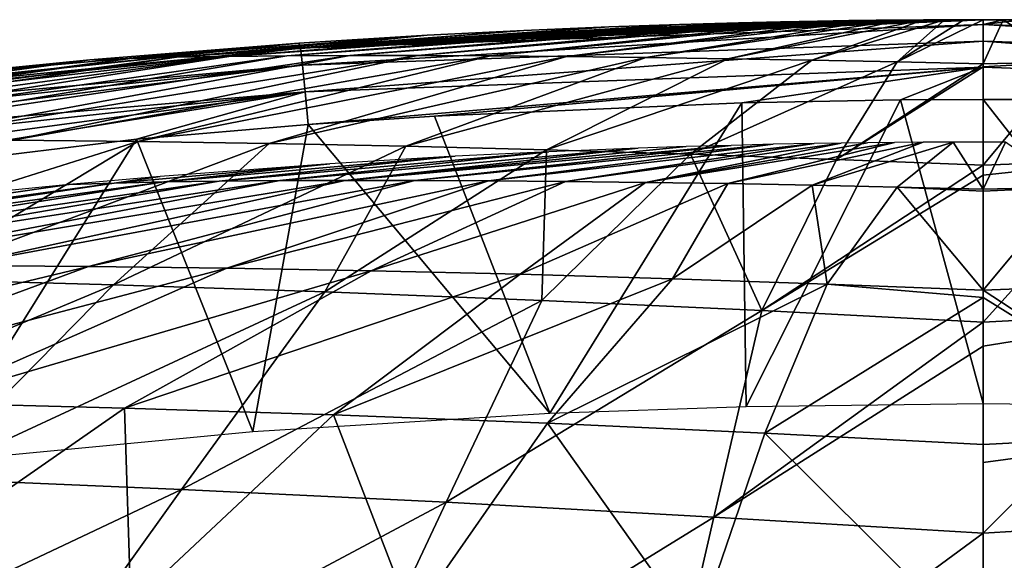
# Model space of a CAD drawing. Header units: millimetres. Extents: x -148 to 148, y -43 to 91.
# Tile 90 of 149: x -20 to 0, y 80 to 91. Entities that reach past the tile are written whole.
import ezdxf

# ---------------------------------------------------------------- set-up
doc = ezdxf.new("R2010")
doc.units = ezdxf.units.MM
doc.header["$LTSCALE"] = 65.185185
for name, color, linetype in [('179', 7, 'CONTINUOUS'), ('181', 7, 'CONTINUOUS'), ('190', 7, 'CONTINUOUS'), ('191', 7, 'CONTINUOUS'), ('204', 7, 'CONTINUOUS'), ('208', 7, 'CONTINUOUS'), ('224', 7, 'CONTINUOUS'), ('225', 7, 'CONTINUOUS')]:
    doc.layers.add(name, color=color, linetype=linetype)

msp = doc.modelspace()

# ---------------------------------------------------------------- linework, layer by layer
at = {"layer": '179', "color": 7, "linetype": 'Continuous'}
for points in [[(1.779, 90.576, -11.857), (0, 90.534, -12.18), (0.416, 91.451, -2.742), (1.779, 90.576, -11.857)], [(0, 90.534, -12.18), (0, 91.451, -2.742), (0.416, 91.451, -2.742), (0, 90.534, -12.18)], [(0.82, 91.449, -2.741), (1.779, 90.576, -11.857), (0.416, 91.451, -2.742), (0.82, 91.449, -2.741)], [(0, 90.534, -12.18), (1.779, 90.576, -11.857), (0, 90.475, -12.546), (0, 90.534, -12.18)], [(0, 90.475, -12.546), (1.779, 90.576, -11.857), (0, 88.436, -21.599), (0, 90.475, -12.546)], [(0, 88.436, -21.599), (1.779, 90.576, -11.857), (3.045, 88.557, -21.079), (0, 88.436, -21.599)], [(4.592, 85.421, -30.07), (0, 85.182, -30.796), (3.045, 88.557, -21.079), (4.592, 85.421, -30.07)], [(3.045, 88.557, -21.079), (0, 85.182, -30.796), (0, 88.23, -22.301), (3.045, 88.557, -21.079)], [(0, 88.436, -21.599), (3.045, 88.557, -21.079), (0, 88.23, -22.301), (0, 88.436, -21.599)], [(0, 85.182, -30.796), (4.592, 85.421, -30.07), (0, 84.684, -31.951), (0, 85.182, -30.796)], [(5.581, 81.144, -38.9), (0, 80.807, -39.677), (4.592, 85.421, -30.07), (5.581, 81.144, -38.9)], [(4.592, 85.421, -30.07), (0, 80.807, -39.677), (0, 84.684, -31.951), (4.592, 85.421, -30.07)], [(6.815, 75.791, -47.329), (0, 75.356, -48.153), (5.581, 81.144, -38.9), (6.815, 75.791, -47.329)], [(5.581, 81.144, -38.9), (0, 75.356, -48.153), (0, 79.789, -41.427), (5.581, 81.144, -38.9)], [(0, 80.807, -39.677), (5.581, 81.144, -38.9), (0, 79.789, -41.427), (0, 80.807, -39.677)]]:
    msp.add_3dface(points, dxfattribs=at)
at = {"layer": '181', "color": 7, "linetype": 'Continuous'}
for points in [[(-2.782, 91.432, -2.734), (-10.216, 90.699, -9.013), (-3.438, 91.421, -2.73), (-2.782, 91.432, -2.734)], [(-8.637, 90.687, -9.736), (-10.216, 90.699, -9.013), (-2.782, 91.432, -2.734), (-8.637, 90.687, -9.736)], [(-2.221, 91.439, -2.737), (-8.637, 90.687, -9.736), (-2.782, 91.432, -2.734), (-2.221, 91.439, -2.737)], [(-6.992, 90.668, -10.384), (-8.637, 90.687, -9.736), (-2.221, 91.439, -2.737), (-6.992, 90.668, -10.384)], [(-1.742, 91.443, -2.739), (-6.992, 90.668, -10.384), (-2.221, 91.439, -2.737), (-1.742, 91.443, -2.739)], [(-5.292, 90.643, -10.956), (-6.992, 90.668, -10.384), (-1.742, 91.443, -2.739), (-5.292, 90.643, -10.956)], [(-1.238, 91.447, -2.741), (-5.292, 90.643, -10.956), (-1.742, 91.443, -2.739), (-1.238, 91.447, -2.741)], [(-3.551, 90.613, -11.447), (-5.292, 90.643, -10.956), (-1.238, 91.447, -2.741), (-3.551, 90.613, -11.447)], [(-0.804, 91.45, -2.741), (-3.551, 90.613, -11.447), (-1.238, 91.447, -2.741), (-0.804, 91.45, -2.741)], [(-1.782, 90.576, -11.857), (-3.551, 90.613, -11.447), (-0.804, 91.45, -2.741), (-1.782, 90.576, -11.857)], [(-0.403, 91.451, -2.742), (-1.782, 90.576, -11.857), (-0.804, 91.45, -2.741), (-0.403, 91.451, -2.742)], [(0, 91.451, -2.742), (0, 90.534, -12.18), (-1.782, 90.576, -11.857), (0, 91.451, -2.742)], [(0, 91.451, -2.742), (-1.782, 90.576, -11.857), (-0.403, 91.451, -2.742), (0, 91.451, -2.742)], [(-7.759, 91.303, -2.681), (-16.721, 90.673, -4.498), (-9.519, 91.23, -2.649), (-7.759, 91.303, -2.681)], [(-15.637, 90.69, -5.5), (-16.721, 90.673, -4.498), (-7.759, 91.303, -2.681), (-15.637, 90.69, -5.5)], [(-9.519, 91.23, -2.649), (-16.721, 90.673, -4.498), (-11.525, 91.128, -2.604), (-9.519, 91.23, -2.649)], [(-6.297, 91.353, -2.702), (-15.637, 90.69, -5.5), (-7.759, 91.303, -2.681), (-6.297, 91.353, -2.702)], [(-14.436, 90.701, -6.46), (-15.637, 90.69, -5.5), (-6.297, 91.353, -2.702), (-14.436, 90.701, -6.46)], [(-5.069, 91.387, -2.716), (-14.436, 90.701, -6.46), (-6.297, 91.353, -2.702), (-5.069, 91.387, -2.716)], [(-13.126, 90.707, -7.37), (-14.436, 90.701, -6.46), (-5.069, 91.387, -2.716), (-13.126, 90.707, -7.37)], [(-11.716, 90.706, -8.223), (-13.126, 90.707, -7.37), (-4.204, 91.407, -2.724), (-11.716, 90.706, -8.223)], [(-4.204, 91.407, -2.724), (-13.126, 90.707, -7.37), (-5.069, 91.387, -2.716), (-4.204, 91.407, -2.724)], [(-10.216, 90.699, -9.013), (-11.716, 90.706, -8.223), (-3.438, 91.421, -2.73), (-10.216, 90.699, -9.013)], [(-3.438, 91.421, -2.73), (-11.716, 90.706, -8.223), (-4.204, 91.407, -2.724), (-3.438, 91.421, -2.73)], [(-11.525, 91.128, -2.604), (-17.682, 90.649, -3.461), (-14.186, 90.963, -2.532), (-11.525, 91.128, -2.604)], [(-16.721, 90.673, -4.498), (-17.682, 90.649, -3.461), (-11.525, 91.128, -2.604), (-16.721, 90.673, -4.498)], [(-17.682, 90.649, -3.461), (-18.517, 90.62, -2.381), (-14.186, 90.963, -2.532), (-17.682, 90.649, -3.461)], [(-18.517, 90.62, -2.381), (-33.459, 88.653, -3.402), (-22.152, 90.262, -2.224), (-18.517, 90.62, -2.381)], [(-32.161, 88.748, -5.242), (-33.459, 88.653, -3.402), (-18.517, 90.62, -2.381), (-32.161, 88.748, -5.242)], [(-17.682, 90.649, -3.461), (-32.161, 88.748, -5.242), (-18.517, 90.62, -2.381), (-17.682, 90.649, -3.461)], [(-30.644, 88.825, -7.045), (-32.161, 88.748, -5.242), (-17.682, 90.649, -3.461), (-30.644, 88.825, -7.045)], [(-16.721, 90.673, -4.498), (-30.644, 88.825, -7.045), (-17.682, 90.649, -3.461), (-16.721, 90.673, -4.498)], [(-28.917, 88.885, -8.798), (-30.644, 88.825, -7.045), (-16.721, 90.673, -4.498), (-28.917, 88.885, -8.798)], [(-26.988, 88.927, -10.488), (-28.917, 88.885, -8.798), (-15.637, 90.69, -5.5), (-26.988, 88.927, -10.488)], [(-15.637, 90.69, -5.5), (-28.917, 88.885, -8.798), (-16.721, 90.673, -4.498), (-15.637, 90.69, -5.5)], [(-24.87, 88.953, -12.102), (-26.988, 88.927, -10.488), (-14.436, 90.701, -6.46), (-24.87, 88.953, -12.102)], [(-14.436, 90.701, -6.46), (-26.988, 88.927, -10.488), (-15.637, 90.69, -5.5), (-14.436, 90.701, -6.46)], [(-13.126, 90.707, -7.37), (-24.87, 88.953, -12.102), (-14.436, 90.701, -6.46), (-13.126, 90.707, -7.37)], [(-22.576, 88.961, -13.629), (-24.87, 88.953, -12.102), (-13.126, 90.707, -7.37), (-22.576, 88.961, -13.629)], [(-11.716, 90.706, -8.223), (-22.576, 88.961, -13.629), (-13.126, 90.707, -7.37), (-11.716, 90.706, -8.223)], [(-20.121, 88.952, -15.057), (-22.576, 88.961, -13.629), (-11.716, 90.706, -8.223), (-20.121, 88.952, -15.057)], [(-10.216, 90.699, -9.013), (-20.121, 88.952, -15.057), (-11.716, 90.706, -8.223), (-10.216, 90.699, -9.013)], [(-17.523, 88.927, -16.377), (-20.121, 88.952, -15.057), (-10.216, 90.699, -9.013), (-17.523, 88.927, -16.377)], [(-8.637, 90.687, -9.736), (-17.523, 88.927, -16.377), (-10.216, 90.699, -9.013), (-8.637, 90.687, -9.736)], [(-14.798, 88.885, -17.58), (-17.523, 88.927, -16.377), (-8.637, 90.687, -9.736), (-14.798, 88.885, -17.58)], [(-6.992, 90.668, -10.384), (-14.798, 88.885, -17.58), (-8.637, 90.687, -9.736), (-6.992, 90.668, -10.384)], [(-11.967, 88.827, -18.657), (-14.798, 88.885, -17.58), (-6.992, 90.668, -10.384), (-11.967, 88.827, -18.657)], [(-5.292, 90.643, -10.956), (-11.967, 88.827, -18.657), (-6.992, 90.668, -10.384), (-5.292, 90.643, -10.956)], [(-9.05, 88.753, -19.602), (-11.967, 88.827, -18.657), (-5.292, 90.643, -10.956), (-9.05, 88.753, -19.602)], [(-3.551, 90.613, -11.447), (-9.05, 88.753, -19.602), (-5.292, 90.643, -10.956), (-3.551, 90.613, -11.447)], [(-6.068, 88.663, -20.411), (-9.05, 88.753, -19.602), (-3.551, 90.613, -11.447), (-6.068, 88.663, -20.411)], [(-1.782, 90.576, -11.857), (-6.068, 88.663, -20.411), (-3.551, 90.613, -11.447), (-1.782, 90.576, -11.857)], [(-3.044, 88.557, -21.079), (-6.068, 88.663, -20.411), (-1.782, 90.576, -11.857), (-3.044, 88.557, -21.079)], [(0, 90.534, -12.18), (-3.044, 88.557, -21.079), (-1.782, 90.576, -11.857), (0, 90.534, -12.18)], [(0, 90.534, -12.18), (0, 90.475, -12.546), (-3.044, 88.557, -21.079), (0, 90.534, -12.18)], [(0, 90.475, -12.546), (0, 88.436, -21.599), (-3.044, 88.557, -21.079), (0, 90.475, -12.546)], [(-17.523, 88.927, -16.377), (-26.324, 86.148, -22.928), (-20.121, 88.952, -15.057), (-17.523, 88.927, -16.377)], [(-22.264, 86.07, -24.788), (-26.324, 86.148, -22.928), (-17.523, 88.927, -16.377), (-22.264, 86.07, -24.788)], [(-14.798, 88.885, -17.58), (-22.264, 86.07, -24.788), (-17.523, 88.927, -16.377), (-14.798, 88.885, -17.58)], [(-18.026, 85.958, -26.444), (-22.264, 86.07, -24.788), (-14.798, 88.885, -17.58), (-18.026, 85.958, -26.444)], [(-11.967, 88.827, -18.657), (-18.026, 85.958, -26.444), (-14.798, 88.885, -17.58), (-11.967, 88.827, -18.657)], [(-13.643, 85.812, -27.882), (-18.026, 85.958, -26.444), (-11.967, 88.827, -18.657), (-13.643, 85.812, -27.882)], [(-9.05, 88.753, -19.602), (-13.643, 85.812, -27.882), (-11.967, 88.827, -18.657), (-9.05, 88.753, -19.602)], [(-9.152, 85.632, -29.093), (-13.643, 85.812, -27.882), (-9.05, 88.753, -19.602), (-9.152, 85.632, -29.093)], [(-6.068, 88.663, -20.411), (-9.152, 85.632, -29.093), (-9.05, 88.753, -19.602), (-6.068, 88.663, -20.411)], [(-4.592, 85.421, -30.069), (-9.152, 85.632, -29.093), (-6.068, 88.663, -20.411), (-4.592, 85.421, -30.069)], [(-3.044, 88.557, -21.079), (-4.592, 85.421, -30.069), (-6.068, 88.663, -20.411), (-3.044, 88.557, -21.079)], [(0, 88.436, -21.599), (-4.592, 85.421, -30.069), (-3.044, 88.557, -21.079), (0, 88.436, -21.599)], [(0, 88.436, -21.599), (0, 88.23, -22.301), (-4.592, 85.421, -30.069), (0, 88.436, -21.599)], [(0, 88.23, -22.301), (0, 85.182, -30.796), (-4.592, 85.421, -30.069), (0, 88.23, -22.301)], [(-18.026, 85.958, -26.444), (-27.195, 82.123, -32.879), (-22.264, 86.07, -24.788), (-18.026, 85.958, -26.444)], [(-21.982, 81.942, -34.791), (-27.195, 82.123, -32.879), (-18.026, 85.958, -26.444), (-21.982, 81.942, -34.791)], [(-13.643, 85.812, -27.882), (-21.982, 81.942, -34.791), (-18.026, 85.958, -26.444), (-13.643, 85.812, -27.882)], [(-16.614, 81.717, -36.438), (-21.982, 81.942, -34.791), (-13.643, 85.812, -27.882), (-16.614, 81.717, -36.438)], [(-9.152, 85.632, -29.093), (-16.614, 81.717, -36.438), (-13.643, 85.812, -27.882), (-9.152, 85.632, -29.093)], [(-11.133, 81.451, -37.811), (-16.614, 81.717, -36.438), (-9.152, 85.632, -29.093), (-11.133, 81.451, -37.811)], [(-4.592, 85.421, -30.069), (-11.133, 81.451, -37.811), (-9.152, 85.632, -29.093), (-4.592, 85.421, -30.069)], [(-5.581, 81.144, -38.899), (-11.133, 81.451, -37.811), (-4.592, 85.421, -30.069), (-5.581, 81.144, -38.899)], [(0, 85.182, -30.796), (-5.581, 81.144, -38.899), (-4.592, 85.421, -30.069), (0, 85.182, -30.796)], [(0, 85.182, -30.796), (0, 84.684, -31.951), (-5.581, 81.144, -38.899), (0, 85.182, -30.796)], [(0, 84.684, -31.951), (0, 80.807, -39.677), (-5.581, 81.144, -38.899), (0, 84.684, -31.951)], [(-16.614, 81.717, -36.438), (-26.875, 76.861, -42.543), (-21.982, 81.942, -34.791), (-16.614, 81.717, -36.438)], [(-20.306, 76.556, -44.497), (-26.875, 76.861, -42.543), (-16.614, 81.717, -36.438), (-20.306, 76.556, -44.497)], [(-11.133, 81.451, -37.811), (-20.306, 76.556, -44.497), (-16.614, 81.717, -36.438), (-11.133, 81.451, -37.811)], [(-13.601, 76.198, -46.096), (-20.306, 76.556, -44.497), (-11.133, 81.451, -37.811), (-13.601, 76.198, -46.096)], [(-5.581, 81.144, -38.899), (-13.601, 76.198, -46.096), (-11.133, 81.451, -37.811), (-5.581, 81.144, -38.899)], [(-6.815, 75.79, -47.328), (-13.601, 76.198, -46.096), (-5.581, 81.144, -38.899), (-6.815, 75.79, -47.328)], [(0, 80.807, -39.677), (-6.815, 75.79, -47.328), (-5.581, 81.144, -38.899), (0, 80.807, -39.677)], [(0, 80.807, -39.677), (0, 79.789, -41.427), (-6.815, 75.79, -47.328), (0, 80.807, -39.677)]]:
    msp.add_3dface(points, dxfattribs=at)
at = {"layer": '190', "color": 7, "linetype": 'Continuous'}
for points in [[(1.613, 89.792, -0.698), (0, 89.8, -0.701), (4.987, 83.435, 0.442), (1.613, 89.792, -0.698)], [(4.987, 83.435, 0.442), (0, 89.8, -0.701), (0, 83.499, 0.41), (4.987, 83.435, 0.442)]]:
    msp.add_3dface(points, dxfattribs=at)
at = {"layer": '191', "color": 7, "linetype": 'Continuous'}
for points in [[(0, 83.499, 0.41), (0, 89.8, -0.701), (-1.717, 89.791, -0.697), (0, 83.499, 0.41)], [(-5.001, 89.731, -0.668), (-11.371, 89.453, -0.53), (-8.986, 83.293, 0.515), (-5.001, 89.731, -0.668)], [(-4.915, 83.437, 0.441), (-5.001, 89.731, -0.668), (-8.986, 83.293, 0.515), (-4.915, 83.437, 0.441)], [(-1.717, 89.791, -0.697), (-5.001, 89.731, -0.668), (-4.915, 83.437, 0.441), (-1.717, 89.791, -0.697)], [(0, 83.499, 0.41), (-1.717, 89.791, -0.697), (-4.915, 83.437, 0.441), (0, 83.499, 0.41)], [(-11.371, 89.453, -0.53), (-13.995, 89.276, -0.442), (-8.986, 83.293, 0.515), (-11.371, 89.453, -0.53)], [(-13.995, 89.276, -0.442), (-17.551, 88.977, -0.293), (-15.14, 82.913, 0.709), (-13.995, 89.276, -0.442)], [(-8.986, 83.293, 0.515), (-13.995, 89.276, -0.442), (-15.14, 82.913, 0.709), (-8.986, 83.293, 0.515)], [(-17.551, 88.977, -0.293), (-27.887, 87.715, 0.329), (-21.726, 82.288, 1.027), (-17.551, 88.977, -0.293)], [(-15.14, 82.913, 0.709), (-17.551, 88.977, -0.293), (-21.726, 82.288, 1.027), (-15.14, 82.913, 0.709)]]:
    msp.add_3dface(points, dxfattribs=at)
at = {"layer": '204', "color": 7, "linetype": 'Continuous'}
for points in [[(-0.003, 87.939, -12.554), (1.78, 87.983, -12.24), (0.459, 88.916, -3.527), (-0.003, 87.939, -12.554)], [(-0.001, 88.916, -3.527), (-0.003, 87.939, -12.554), (0.459, 88.916, -3.527), (-0.001, 88.916, -3.527)], [(-0.004, 85.842, -21.563), (3.229, 85.971, -21.019), (1.78, 87.983, -12.24), (-0.004, 85.842, -21.563)], [(-0.003, 87.894, -12.819), (-0.004, 85.842, -21.563), (1.78, 87.983, -12.24), (-0.003, 87.894, -12.819)], [(-0.003, 87.939, -12.554), (-0.003, 87.894, -12.819), (1.78, 87.983, -12.24), (-0.003, 87.939, -12.554)], [(-0.004, 85.842, -21.563), (4.522, 82.883, -29.666), (3.229, 85.971, -21.019), (-0.004, 85.842, -21.563)], [(-0.004, 85.691, -22.063), (4.522, 82.883, -29.666), (-0.004, 85.842, -21.563), (-0.004, 85.691, -22.063)], [(-0.004, 82.648, -30.365), (4.522, 82.883, -29.666), (-0.004, 85.691, -22.063), (-0.004, 82.648, -30.365)], [(-0.004, 82.648, -30.365), (-0.004, 82.276, -31.215), (4.522, 82.883, -29.666), (-0.004, 82.648, -30.365)], [(-0.004, 82.276, -31.215), (-0.003, 78.387, -38.874), (4.522, 82.883, -29.666), (-0.004, 82.276, -31.215)], [(-0.003, 78.387, -38.874), (5.935, 78.741, -38.049), (4.522, 82.883, -29.666), (-0.003, 78.387, -38.874)]]:
    msp.add_3dface(points, dxfattribs=at)
at = {"layer": '208', "color": 7, "linetype": 'Continuous'}
for points in [[(-9.006, 88.715, -3.439), (-14.58, 88.115, -7.08), (-7.152, 88.788, -3.472), (-9.006, 88.715, -3.439)], [(-14.58, 88.115, -7.08), (-13.226, 88.12, -7.95), (-7.152, 88.788, -3.472), (-14.58, 88.115, -7.08)], [(-6.157, 88.821, -3.486), (-13.226, 88.12, -7.95), (-5.224, 88.847, -3.498), (-6.157, 88.821, -3.486)], [(-13.226, 88.12, -7.95), (-11.781, 88.119, -8.765), (-5.224, 88.847, -3.498), (-13.226, 88.12, -7.95)], [(-7.152, 88.788, -3.472), (-13.226, 88.12, -7.95), (-6.157, 88.821, -3.486), (-7.152, 88.788, -3.472)], [(-5.224, 88.847, -3.498), (-11.781, 88.119, -8.765), (-4.357, 88.868, -3.507), (-5.224, 88.847, -3.498)], [(-11.781, 88.119, -8.765), (-10.255, 88.111, -9.519), (-4.357, 88.868, -3.507), (-11.781, 88.119, -8.765)], [(-4.357, 88.868, -3.507), (-10.255, 88.111, -9.519), (-3.506, 88.885, -3.514), (-4.357, 88.868, -3.507)], [(-10.255, 88.111, -9.519), (-8.657, 88.098, -10.208), (-3.506, 88.885, -3.514), (-10.255, 88.111, -9.519)], [(-3.506, 88.885, -3.514), (-8.657, 88.098, -10.208), (-2.947, 88.894, -3.518), (-3.506, 88.885, -3.514)], [(-8.657, 88.098, -10.208), (-6.998, 88.078, -10.828), (-2.947, 88.894, -3.518), (-8.657, 88.098, -10.208)], [(-6.998, 88.078, -10.828), (-5.291, 88.053, -11.375), (-1.836, 88.908, -3.524), (-6.998, 88.078, -10.828)], [(-2.397, 88.902, -3.521), (-6.998, 88.078, -10.828), (-1.836, 88.908, -3.524), (-2.397, 88.902, -3.521)], [(-2.947, 88.894, -3.518), (-6.998, 88.078, -10.828), (-2.397, 88.902, -3.521), (-2.947, 88.894, -3.518)], [(-1.836, 88.908, -3.524), (-5.291, 88.053, -11.375), (-1.243, 88.913, -3.526), (-1.836, 88.908, -3.524)], [(-5.291, 88.053, -11.375), (-3.548, 88.021, -11.846), (-1.243, 88.913, -3.526), (-5.291, 88.053, -11.375)], [(-1.243, 88.913, -3.526), (-3.548, 88.021, -11.846), (-0.622, 88.916, -3.527), (-1.243, 88.913, -3.526)], [(-3.548, 88.021, -11.846), (-1.781, 87.983, -12.24), (-0.622, 88.916, -3.527), (-3.548, 88.021, -11.846)], [(-1.781, 87.983, -12.24), (-0.003, 87.939, -12.554), (-0.622, 88.916, -3.527), (-1.781, 87.983, -12.24)], [(-0.003, 87.939, -12.554), (-0.001, 88.916, -3.527), (-0.622, 88.916, -3.527), (-0.003, 87.939, -12.554)], [(-13.546, 88.465, -3.328), (-16.981, 88.088, -5.2), (-10.946, 88.62, -3.397), (-13.546, 88.465, -3.328)], [(-16.981, 88.088, -5.2), (-15.834, 88.105, -6.161), (-10.946, 88.62, -3.397), (-16.981, 88.088, -5.2)], [(-10.946, 88.62, -3.397), (-15.834, 88.105, -6.161), (-9.006, 88.715, -3.439), (-10.946, 88.62, -3.397)], [(-15.834, 88.105, -6.161), (-14.58, 88.115, -7.08), (-9.006, 88.715, -3.439), (-15.834, 88.105, -6.161)], [(-17.057, 88.203, -3.212), (-18.013, 88.066, -4.202), (-13.546, 88.465, -3.328), (-17.057, 88.203, -3.212)], [(-18.013, 88.066, -4.202), (-16.981, 88.088, -5.2), (-13.546, 88.465, -3.328), (-18.013, 88.066, -4.202)], [(-18.949, 88.037, -3.138), (-18.013, 88.066, -4.202), (-17.057, 88.203, -3.212), (-18.949, 88.037, -3.138)], [(-18.949, 88.037, -3.138), (-32.043, 86.154, -6.088), (-18.013, 88.066, -4.202), (-18.949, 88.037, -3.138)], [(-32.043, 86.154, -6.088), (-30.318, 86.233, -7.94), (-18.013, 88.066, -4.202), (-32.043, 86.154, -6.088)], [(-21.803, 87.753, -3.011), (-32.043, 86.154, -6.088), (-18.949, 88.037, -3.138), (-21.803, 87.753, -3.011)], [(-30.318, 86.233, -7.94), (-28.363, 86.293, -9.733), (-16.981, 88.088, -5.2), (-30.318, 86.233, -7.94)], [(-18.013, 88.066, -4.202), (-30.318, 86.233, -7.94), (-16.981, 88.088, -5.2), (-18.013, 88.066, -4.202)], [(-16.981, 88.088, -5.2), (-28.363, 86.293, -9.733), (-15.834, 88.105, -6.161), (-16.981, 88.088, -5.2)], [(-28.363, 86.293, -9.733), (-26.193, 86.333, -11.45), (-15.834, 88.105, -6.161), (-28.363, 86.293, -9.733)], [(-15.834, 88.105, -6.161), (-26.193, 86.333, -11.45), (-14.58, 88.115, -7.08), (-15.834, 88.105, -6.161)], [(-26.193, 86.333, -11.45), (-23.821, 86.354, -13.077), (-14.58, 88.115, -7.08), (-26.193, 86.333, -11.45)], [(-14.58, 88.115, -7.08), (-23.821, 86.354, -13.077), (-13.226, 88.12, -7.95), (-14.58, 88.115, -7.08)], [(-23.821, 86.354, -13.077), (-21.265, 86.356, -14.603), (-13.226, 88.12, -7.95), (-23.821, 86.354, -13.077)], [(-13.226, 88.12, -7.95), (-21.265, 86.356, -14.603), (-11.781, 88.119, -8.765), (-13.226, 88.12, -7.95)], [(-21.265, 86.356, -14.603), (-18.543, 86.339, -16.014), (-11.781, 88.119, -8.765), (-21.265, 86.356, -14.603)], [(-11.781, 88.119, -8.765), (-18.543, 86.339, -16.014), (-10.255, 88.111, -9.519), (-11.781, 88.119, -8.765)], [(-18.543, 86.339, -16.014), (-15.677, 86.303, -17.299), (-10.255, 88.111, -9.519), (-18.543, 86.339, -16.014)], [(-10.255, 88.111, -9.519), (-15.677, 86.303, -17.299), (-8.657, 88.098, -10.208), (-10.255, 88.111, -9.519)], [(-15.677, 86.303, -17.299), (-12.689, 86.248, -18.449), (-8.657, 88.098, -10.208), (-15.677, 86.303, -17.299)], [(-8.657, 88.098, -10.208), (-12.689, 86.248, -18.449), (-6.998, 88.078, -10.828), (-8.657, 88.098, -10.208)], [(-12.689, 86.248, -18.449), (-9.601, 86.174, -19.456), (-6.998, 88.078, -10.828), (-12.689, 86.248, -18.449)], [(-6.998, 88.078, -10.828), (-9.601, 86.174, -19.456), (-5.291, 88.053, -11.375), (-6.998, 88.078, -10.828)], [(-9.601, 86.174, -19.456), (-6.441, 86.082, -20.314), (-5.291, 88.053, -11.375), (-9.601, 86.174, -19.456)], [(-5.291, 88.053, -11.375), (-6.441, 86.082, -20.314), (-3.548, 88.021, -11.846), (-5.291, 88.053, -11.375)], [(-6.441, 86.082, -20.314), (-3.233, 85.97, -21.019), (-3.548, 88.021, -11.846), (-6.441, 86.082, -20.314)], [(-3.548, 88.021, -11.846), (-3.233, 85.97, -21.019), (-1.781, 87.983, -12.24), (-3.548, 88.021, -11.846)], [(-3.233, 85.97, -21.019), (-0.004, 85.842, -21.563), (-1.781, 87.983, -12.24), (-3.233, 85.97, -21.019)], [(-0.003, 87.894, -12.819), (-0.003, 87.939, -12.554), (-1.781, 87.983, -12.24), (-0.003, 87.894, -12.819)], [(-0.004, 85.842, -21.563), (-0.003, 87.894, -12.819), (-1.781, 87.983, -12.24), (-0.004, 85.842, -21.563)], [(-21.265, 86.356, -14.603), (-29.85, 83.618, -20.837), (-18.543, 86.339, -16.014), (-21.265, 86.356, -14.603)], [(-29.85, 83.618, -20.837), (-26.024, 83.581, -22.805), (-18.543, 86.339, -16.014), (-29.85, 83.618, -20.837)], [(-18.543, 86.339, -16.014), (-26.024, 83.581, -22.805), (-15.677, 86.303, -17.299), (-18.543, 86.339, -16.014)], [(-26.024, 83.581, -22.805), (-21.996, 83.509, -24.591), (-15.677, 86.303, -17.299), (-26.024, 83.581, -22.805)], [(-15.677, 86.303, -17.299), (-21.996, 83.509, -24.591), (-12.689, 86.248, -18.449), (-15.677, 86.303, -17.299)], [(-21.996, 83.509, -24.591), (-17.798, 83.402, -26.181), (-12.689, 86.248, -18.449), (-21.996, 83.509, -24.591)], [(-12.689, 86.248, -18.449), (-17.798, 83.402, -26.181), (-9.601, 86.174, -19.456), (-12.689, 86.248, -18.449)], [(-17.798, 83.402, -26.181), (-13.464, 83.262, -27.562), (-9.601, 86.174, -19.456), (-17.798, 83.402, -26.181)], [(-9.601, 86.174, -19.456), (-13.464, 83.262, -27.562), (-6.441, 86.082, -20.314), (-9.601, 86.174, -19.456)], [(-13.464, 83.262, -27.562), (-9.028, 83.089, -28.726), (-6.441, 86.082, -20.314), (-13.464, 83.262, -27.562)], [(-6.441, 86.082, -20.314), (-9.028, 83.089, -28.726), (-3.233, 85.97, -21.019), (-6.441, 86.082, -20.314)], [(-9.028, 83.089, -28.726), (-4.529, 82.883, -29.664), (-3.233, 85.97, -21.019), (-9.028, 83.089, -28.726)], [(-4.529, 82.883, -29.664), (-0.004, 85.691, -22.063), (-3.233, 85.97, -21.019), (-4.529, 82.883, -29.664)], [(-0.004, 85.691, -22.063), (-0.004, 85.842, -21.563), (-3.233, 85.97, -21.019), (-0.004, 85.691, -22.063)], [(-0.004, 82.648, -30.365), (-0.004, 85.691, -22.063), (-4.529, 82.883, -29.664), (-0.004, 82.648, -30.365)], [(-21.996, 83.509, -24.591), (-23.352, 79.541, -33.598), (-17.798, 83.402, -26.181), (-21.996, 83.509, -24.591)], [(-23.352, 79.541, -33.598), (-17.667, 79.324, -35.392), (-17.798, 83.402, -26.181), (-23.352, 79.541, -33.598)], [(-17.798, 83.402, -26.181), (-17.667, 79.324, -35.392), (-13.464, 83.262, -27.562), (-17.798, 83.402, -26.181)], [(-17.667, 79.324, -35.392), (-11.846, 79.057, -36.879), (-13.464, 83.262, -27.562), (-17.667, 79.324, -35.392)], [(-13.464, 83.262, -27.562), (-11.846, 79.057, -36.879), (-9.028, 83.089, -28.726), (-13.464, 83.262, -27.562)], [(-11.846, 79.057, -36.879), (-5.94, 78.741, -38.048), (-9.028, 83.089, -28.726), (-11.846, 79.057, -36.879)], [(-9.028, 83.089, -28.726), (-5.94, 78.741, -38.048), (-4.529, 82.883, -29.664), (-9.028, 83.089, -28.726)], [(-5.94, 78.741, -38.048), (-0.003, 78.387, -38.874), (-4.529, 82.883, -29.664), (-5.94, 78.741, -38.048)], [(-0.003, 78.387, -38.874), (-0.004, 82.648, -30.365), (-4.529, 82.883, -29.664), (-0.003, 78.387, -38.874)], [(-0.003, 78.387, -38.874), (-0.004, 82.276, -31.215), (-0.004, 82.648, -30.365), (-0.003, 78.387, -38.874)]]:
    msp.add_3dface(points, dxfattribs=at)
at = {"layer": '224', "color": 7, "linetype": 'Continuous'}
for points in [[(0, 91.451, -2.742), (-0.403, 91.451, -2.742), (-14.154, 90.86, -1.809), (0, 91.451, -2.742)], [(0, 91.451, -2.742), (-14.154, 90.86, -1.809), (0, 91.349, -2.037), (0, 91.451, -2.742)], [(-0.403, 91.451, -2.742), (-0.804, 91.45, -2.741), (-14.154, 90.86, -1.809), (-0.403, 91.451, -2.742)], [(-0.804, 91.45, -2.741), (-1.238, 91.447, -2.741), (-14.154, 90.86, -1.809), (-0.804, 91.45, -2.741)], [(-1.238, 91.447, -2.741), (-1.742, 91.443, -2.739), (-14.154, 90.86, -1.809), (-1.238, 91.447, -2.741)], [(-1.742, 91.443, -2.739), (-2.221, 91.439, -2.737), (-14.154, 90.86, -1.809), (-1.742, 91.443, -2.739)], [(-2.221, 91.439, -2.737), (-2.782, 91.432, -2.734), (-14.154, 90.86, -1.809), (-2.221, 91.439, -2.737)], [(-2.782, 91.432, -2.734), (-3.438, 91.421, -2.73), (-14.154, 90.86, -1.809), (-2.782, 91.432, -2.734)], [(-3.438, 91.421, -2.73), (-4.204, 91.407, -2.724), (-14.154, 90.86, -1.809), (-3.438, 91.421, -2.73)], [(-4.204, 91.407, -2.724), (-5.069, 91.387, -2.716), (-14.154, 90.86, -1.809), (-4.204, 91.407, -2.724)], [(-5.069, 91.387, -2.716), (-6.297, 91.353, -2.702), (-14.154, 90.86, -1.809), (-5.069, 91.387, -2.716)], [(-6.297, 91.353, -2.702), (-7.759, 91.303, -2.681), (-14.154, 90.86, -1.809), (-6.297, 91.353, -2.702)], [(-14.154, 90.86, -1.809), (-14.109, 90.511, -1.169), (0, 91.349, -2.037), (-14.154, 90.86, -1.809)], [(-7.759, 91.303, -2.681), (-9.519, 91.23, -2.649), (-14.154, 90.86, -1.809), (-7.759, 91.303, -2.681)], [(-9.519, 91.23, -2.649), (-11.525, 91.128, -2.604), (-14.154, 90.86, -1.809), (-9.519, 91.23, -2.649)], [(0, 91.349, -2.037), (-14.109, 90.511, -1.169), (0, 91.007, -1.413), (0, 91.349, -2.037)], [(-11.525, 91.128, -2.604), (-14.186, 90.963, -2.532), (-14.154, 90.86, -1.809), (-11.525, 91.128, -2.604)], [(-22.152, 90.262, -2.224), (-28.294, 89.507, -1.892), (-14.186, 90.963, -2.532), (-22.152, 90.262, -2.224)], [(-14.186, 90.963, -2.532), (-28.294, 89.507, -1.892), (-28.268, 89.486, -1.501), (-14.186, 90.963, -2.532)], [(-14.186, 90.963, -2.532), (-28.268, 89.486, -1.501), (-14.154, 90.86, -1.809), (-14.186, 90.963, -2.532)], [(-28.268, 89.486, -1.501), (-28.231, 89.397, -1.12), (-14.154, 90.86, -1.809), (-28.268, 89.486, -1.501)], [(-28.231, 89.397, -1.12), (-28.186, 89.242, -0.763), (-14.154, 90.86, -1.809), (-28.231, 89.397, -1.12)], [(-14.154, 90.86, -1.809), (-28.186, 89.242, -0.763), (-14.109, 90.511, -1.169), (-14.154, 90.86, -1.809)], [(-18.517, 90.62, -2.381), (-22.152, 90.262, -2.224), (-14.186, 90.963, -2.532), (-18.517, 90.62, -2.381)], [(-14.109, 90.511, -1.169), (-14.053, 89.959, -0.693), (0, 91.007, -1.413), (-14.109, 90.511, -1.169)], [(0, 91.007, -1.413), (-14.053, 89.959, -0.693), (0, 90.468, -0.948), (0, 91.007, -1.413)], [(-28.186, 89.242, -0.763), (-28.133, 89.026, -0.439), (-14.109, 90.511, -1.169), (-28.186, 89.242, -0.763)], [(-28.133, 89.026, -0.439), (-28.075, 88.756, -0.16), (-14.109, 90.511, -1.169), (-28.133, 89.026, -0.439)], [(-14.109, 90.511, -1.169), (-28.075, 88.756, -0.16), (-14.053, 89.959, -0.693), (-14.109, 90.511, -1.169)], [(-14.053, 89.959, -0.693), (-13.995, 89.276, -0.442), (0, 90.468, -0.948), (-14.053, 89.959, -0.693)], [(-13.995, 89.276, -0.442), (-11.371, 89.453, -0.53), (0, 90.468, -0.948), (-13.995, 89.276, -0.442)], [(-11.371, 89.453, -0.53), (-5.001, 89.731, -0.668), (0, 90.468, -0.948), (-11.371, 89.453, -0.53)], [(-5.001, 89.731, -0.668), (-1.717, 89.791, -0.697), (0, 90.468, -0.948), (-5.001, 89.731, -0.668)], [(-1.717, 89.791, -0.697), (0, 89.8, -0.701), (0, 90.468, -0.948), (-1.717, 89.791, -0.697)], [(-28.075, 88.756, -0.16), (-28.014, 88.44, 0.066), (-14.053, 89.959, -0.693), (-28.075, 88.756, -0.16)], [(-28.014, 88.44, 0.066), (-27.95, 88.089, 0.231), (-14.053, 89.959, -0.693), (-28.014, 88.44, 0.066)], [(-27.95, 88.089, 0.231), (-27.887, 87.715, 0.329), (-14.053, 89.959, -0.693), (-27.95, 88.089, 0.231)], [(-27.887, 87.715, 0.329), (-17.551, 88.977, -0.293), (-14.053, 89.959, -0.693), (-27.887, 87.715, 0.329)], [(-17.551, 88.977, -0.293), (-13.995, 89.276, -0.442), (-14.053, 89.959, -0.693), (-17.551, 88.977, -0.293)]]:
    msp.add_3dface(points, dxfattribs=at)
at = {"layer": '225', "color": 7, "linetype": 'Continuous'}
for points in [[(0.82, 91.449, -2.741), (0.416, 91.451, -2.742), (0, 91.349, -2.037), (0.82, 91.449, -2.741)], [(0.416, 91.451, -2.742), (0, 91.451, -2.742), (0, 91.349, -2.037), (0.416, 91.451, -2.742)], [(0.82, 91.449, -2.741), (0, 91.349, -2.037), (14.154, 90.86, -1.809), (0.82, 91.449, -2.741)], [(14.154, 90.86, -1.809), (0, 91.349, -2.037), (14.109, 90.511, -1.169), (14.154, 90.86, -1.809)], [(0, 91.349, -2.037), (0, 91.007, -1.413), (14.109, 90.511, -1.169), (0, 91.349, -2.037)], [(14.109, 90.511, -1.169), (0, 91.007, -1.413), (14.053, 89.959, -0.693), (14.109, 90.511, -1.169)], [(0, 91.007, -1.413), (0, 90.468, -0.948), (14.053, 89.959, -0.693), (0, 91.007, -1.413)], [(0, 90.468, -0.948), (0, 89.8, -0.701), (14.053, 89.959, -0.693), (0, 90.468, -0.948)], [(0, 89.8, -0.701), (1.613, 89.792, -0.698), (14.053, 89.959, -0.693), (0, 89.8, -0.701)]]:
    msp.add_3dface(points, dxfattribs=at)

doc.saveas('drawing.dxf')
